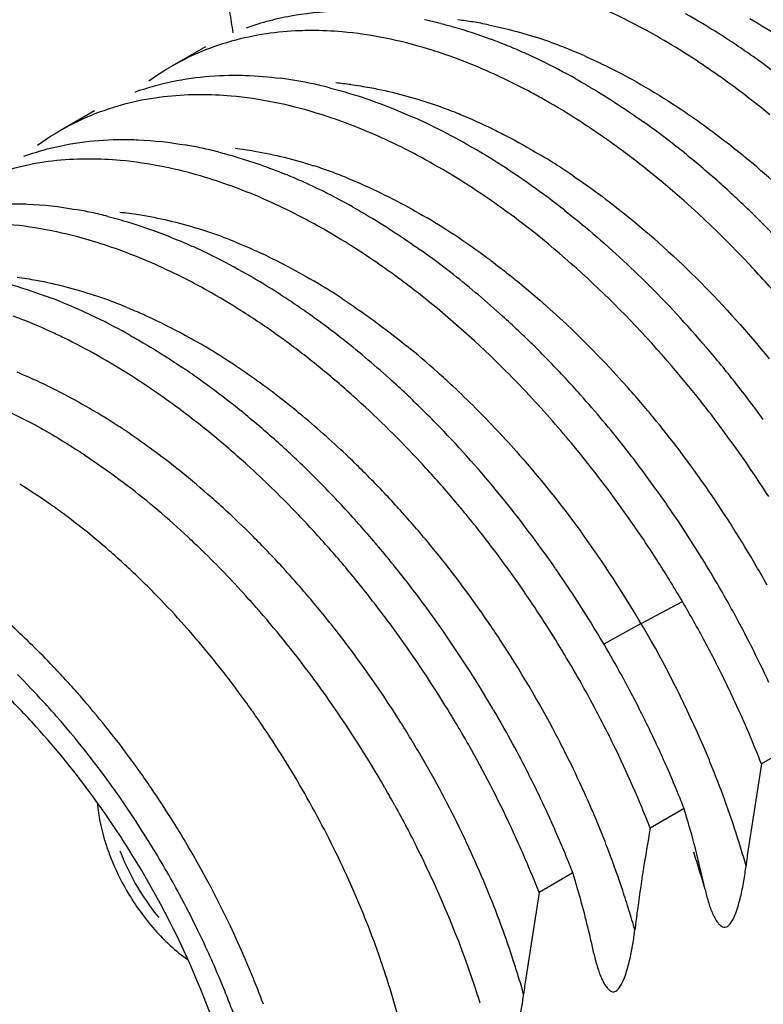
# Model space of a CAD drawing. Header units: inches. Extents: x 0 to 34, y 0 to 22.
# Tile 37 of 79: x 19.124 to 19.256, y 15.427 to 15.601. Entities that reach past the tile are written whole.
import ezdxf

# ---------------------------------------------------------------- set-up
doc = ezdxf.new("R2010")
doc.units = ezdxf.units.IN
doc.header["$LTSCALE"] = 1.87
doc.header["$MEASUREMENT"] = 0
doc.layers.get('0').update_dxf_attribs({"linetype": 'CONTINUOUS'})

msp = doc.modelspace()

# ---------------------------------------------------------------- linework, layer by layer
at = {"color": 7, "linetype": 'CONTINUOUS'}
for p, q in [((19.1572821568, 15.5965766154), (19.1513052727, 15.5931256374)), ((19.1376407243, 15.5852358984), (19.1316624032, 15.5817840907)), ((19.2614496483, 15.4733812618), (19.2554696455, 15.4699284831)), ((19.2554696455, 15.4699284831), (19.2531054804, 15.4548536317)), ((19.2418077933, 15.4620403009), (19.2358277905, 15.4585875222)), ((19.2221659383, 15.45069934), (19.2161859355, 15.4472465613)), ((19.2161859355, 15.4472465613), (19.2138163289, 15.4321132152)), ((19.2258704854, 15.4364346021), (19.2262289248, 15.4349212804))]:
    msp.add_line(p, q, dxfattribs=at)
at = {"color": 9, "linetype": 'CONTINUOUS'}
for q in [(19.2415202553, 15.4985900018), (19.2276439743, 15.4910584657)]:
    msp.add_line((19.234213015, 15.4947382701), q, dxfattribs=at)
at = {"color": 7, "linetype": 'CONTINUOUS'}
for centre, radius, start, end in [((19.7185474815, 15.6878442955), 0.563486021, 188.6795493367, 189.069790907), ((19.179688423, 15.5253249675), 0.0777452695, 75.746427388, 77.9370313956), ((19.1808500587, 15.4927472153), 0.1255657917, 57.6605307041, 60.8408892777), ((19.176016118, 15.537410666), 0.0620233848, 85.0215731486, 90.1043229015), ((19.1742330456, 15.5532436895), 0.0460041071, 105.6234943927, 116.678018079), ((19.1752825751, 15.5493676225), 0.0500196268, 98.3904829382, 105.5855447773), ((19.174031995, 15.5075466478), 0.0964163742, 67.7015487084, 69.5971639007), ((19.1755981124, 15.4843123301), 0.1355018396, 56.1866443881, 57.6921489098), ((19.1719570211, 15.5024843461), 0.1018874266, 65.8782960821, 67.7021041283), ((19.1723897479, 15.4795201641), 0.141268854, 54.7231639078, 56.1870922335), ((19.1738417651, 15.5541426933), 0.0450251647, 116.7467411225, 126.185942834), ((19.1667247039, 15.5005939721), 0.100156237, 65.9407504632, 69.6173899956), ((19.169696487, 15.4974335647), 0.1074209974, 64.1197873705, 65.8788247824), ((19.1664574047, 15.4907858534), 0.1148158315, 60.7420977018, 64.1135179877), ((19.1681307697, 15.4735171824), 0.148629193, 51.8829210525, 54.7193015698), ((19.1614149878, 15.5210270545), 0.0705730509, 77.8706386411, 82.5707129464), ((19.1599794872, 15.5139817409), 0.0777627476, 75.7380327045, 77.9273020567), ((19.1556896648, 15.538012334), 0.0500429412, 98.4249012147, 105.6340749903), ((19.1563217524, 15.5261456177), 0.0619510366, 84.9483255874, 90.0394040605), ((19.1546796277, 15.477018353), 0.126651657, 57.6162724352, 60.766402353), ((19.1563055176, 15.4626649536), 0.1580592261, 50.4436893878, 51.8004222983), ((19.1503337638, 15.4865559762), 0.1068843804, 64.1817879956, 65.9487141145), ((19.1539842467, 15.5430804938), 0.0446784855, 116.658896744, 126.1873608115), ((19.1474002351, 15.4805191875), 0.1135961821, 60.7699457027, 64.1759475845), ((19.1491013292, 15.4630911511), 0.1475318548, 51.7742530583, 54.6300833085), ((19.1411232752, 15.506147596), 0.0741657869, 77.936168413, 80.1916874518), ((19.1402771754, 15.502186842), 0.0782159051, 75.7597447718, 77.9364531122), ((19.1421031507, 15.4709502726), 0.1245333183, 57.5892821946, 60.7929879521), ((19.141404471, 15.453221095), 0.1600480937, 49.1021342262, 51.7959905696), ((19.1366253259, 15.5141454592), 0.0626024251, 84.8763311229, 89.9220925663), ((19.1358741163, 15.527512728), 0.049187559, 98.2995513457, 105.7036661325), ((19.1343438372, 15.464485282), 0.1280276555, 57.6253437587, 60.7417198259), ((19.1354080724, 15.460278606), 0.137131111, 54.6252901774, 57.6175600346), ((19.1331638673, 15.4808945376), 0.1006929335, 65.9005429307, 67.7453084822), ((19.1351694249, 15.4459279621), 0.1696429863, 47.8323475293, 49.1230652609), ((19.1307891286, 15.47558336), 0.1065108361, 64.1271722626, 65.9010366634), ((19.12824886, 15.4549554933), 0.1393397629, 54.6617444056, 57.6069028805), ((19.1284777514, 15.4504122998), 0.1491880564, 51.8266218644, 54.6486966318), ((19.1316426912, 15.4420324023), 0.174897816, 46.5688514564, 47.8327211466), ((19.1273575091, 15.468538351), 0.1143471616, 60.735055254, 64.1204660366), ((19.122099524, 15.4463504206), 0.1499161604, 51.8376804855, 54.646787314), ((19.127297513, 15.4374525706), 0.1812109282, 44.0954042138, 46.5666637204), ((19.1215302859, 15.4952375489), 0.0737365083, 77.7778459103, 80.0504253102), ((19.1205964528, 15.4909238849), 0.0781500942, 75.5958894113, 77.7782472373), ((19.1143763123, 15.4527120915), 0.1285604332, 57.5362610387, 60.6453143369), ((19.1108778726, 15.4634782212), 0.1073145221, 64.0737205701, 65.8358172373), ((19.1079367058, 15.4574545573), 0.1140178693, 60.6703497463, 64.0679276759), ((19.1094533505, 15.4398220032), 0.1482194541, 51.8212120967, 54.6625086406), ((19.102882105, 15.4483511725), 0.1244302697, 57.4839284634, 60.6945072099), ((19.1017066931, 15.4299425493), 0.1607738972, 47.7847542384, 51.8273150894), ((19.1026752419, 15.4212536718), 0.1881696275, 40.496151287, 45.3242855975), ((19.0946822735, 15.4600176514), 0.0987133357, 65.8840544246, 69.6181831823), ((19.0957447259, 15.4427657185), 0.1268498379, 57.6847094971, 60.8281891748), ((19.0972095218, 15.4393047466), 0.1351078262, 56.0069871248, 57.517611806), ((19.0936684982, 15.4340513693), 0.1414431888, 54.5448903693, 56.0074882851), ((19.0912913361, 15.4522620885), 0.1071775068, 64.159948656, 65.9235201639), ((19.090070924, 15.4338983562), 0.1373769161, 54.3641856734, 57.6618778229), ((19.0900880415, 15.4290213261), 0.1476174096, 53.1261468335, 54.5453631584), ((19.0928089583, 15.4198991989), 0.1741908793, 46.5678072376, 47.8368600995), ((19.088333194, 15.446180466), 0.1139403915, 60.755227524, 64.1540993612), ((19.0865120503, 15.4242520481), 0.1535784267, 51.7459165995, 53.1265890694), ((19.0854524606, 15.4274194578), 0.1453334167, 53.2250321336, 54.3725485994), ((19.0891099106, 15.4159902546), 0.1795725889, 45.3262958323, 46.5681825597), ((19.081333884, 15.441030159), 0.1159156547, 60.6184072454, 63.9606655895), ((19.0818806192, 15.422647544), 0.1512940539, 51.8222091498, 53.2234413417), ((19.0804868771, 15.416667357), 0.1632649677, 47.7491641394, 51.7335131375), ((19.0845735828, 15.4114117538), 0.1860178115, 42.8983707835, 45.3241753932), ((19.0751629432, 15.4301792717), 0.1283984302, 57.4844041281, 60.5945436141), ((19.0935685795, 15.4132162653), 0.2003143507, 39.4021384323, 40.5528433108), ((19.0778906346, 15.4175710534), 0.15775089, 50.4632414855, 51.8226757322), ((19.0911856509, 15.4112573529), 0.2033991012, 38.2640048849, 39.4024439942), ((19.0743006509, 15.4231068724), 0.1409617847, 54.6130962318, 56.0802809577), ((19.071400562, 15.40979492), 0.1678793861, 47.849496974, 50.4444115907), ((19.0695160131, 15.416390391), 0.149208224, 51.7835649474, 54.6087782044), ((19.0731355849, 15.4083787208), 0.1743431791, 46.5237924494, 47.7924147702), ((19.0795701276, 15.4067062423), 0.1928862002, 41.7287348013, 42.9106173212), ((19.088553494, 15.4091907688), 0.2067455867, 36.0102557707, 38.261941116), ((19.075538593, 15.4031308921), 0.1982747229, 38.2363695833, 41.7243688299), ((19.0623666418, 15.4072199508), 0.1608361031, 49.1220794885, 51.803524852), ((19.0603403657, 15.3978503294), 0.1841572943, 42.9316376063, 47.7922255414), ((19.0702403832, 15.4053237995), 0.1785520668, 45.2745541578, 46.5241185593), ((19.0696541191, 15.3998967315), 0.1980541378, 39.3060377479, 42.7844155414), ((19.0854382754, 15.4079910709), 0.2031038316, 37.1059332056, 38.2505859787), ((19.0676043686, 15.4026610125), 0.1822989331, 44.0404431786, 45.2748610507), ((19.0554465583, 15.4025036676), 0.162406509, 49.0920279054, 51.7453922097), ((19.0796130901, 15.4036856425), 0.2103469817, 32.6373036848, 37.0839766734), ((19.0566779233, 15.4005613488), 0.1695936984, 47.8493606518, 49.1411493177), ((19.0607230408, 15.3960935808), 0.1918110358, 39.2501007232, 44.0217226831), ((19.0535059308, 15.3970554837), 0.1743215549, 46.5809569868, 47.84970973), ((19.0513931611, 15.3978092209), 0.1686087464, 47.7971060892, 49.0956756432), ((19.0615582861, 15.3933392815), 0.2084723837, 34.8201724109, 39.2910797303), ((19.070548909, 15.3991554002), 0.2046544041, 35.9708168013, 38.2460159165), ((19.0505525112, 15.3939329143), 0.1786195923, 45.3319991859, 46.5812864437), ((19.0540266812, 15.3918995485), 0.1928332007, 41.7663850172, 42.9484415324), ((19.0452342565, 15.3911528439), 0.1776769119, 44.0023981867, 47.7678058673), ((19.0665093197, 15.4256305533), 0.1101722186, 55.095190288, 58.2756384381), ((19.0470454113, 15.3903923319), 0.1836031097, 42.8709886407, 45.3303761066), ((19.0517656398, 15.3898789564), 0.1958655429, 40.5956783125, 41.7666846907), ((19.0663273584, 15.3960831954), 0.2098755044, 33.7434273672, 35.9726622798), ((19.0529668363, 15.401571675), 0.1483223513, 46.9976990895, 52.4103452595), ((19.0625004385, 15.4198610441), 0.1171977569, 53.5720964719, 55.1018875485), ((19.0491995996, 15.3876906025), 0.1992379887, 38.2734449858, 40.5933477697), ((19.0493516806, 15.3865936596), 0.206627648, 34.7870412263, 39.295000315), ((19.0362080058, 15.3824538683), 0.1902126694, 41.6089521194, 43.9984323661), ((19.0419185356, 15.3855923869), 0.1906261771, 41.6829401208, 42.8799306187), ((19.0383539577, 15.3824168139), 0.1954001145, 40.5083965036, 41.683280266), ((19.0596683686, 15.3919982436), 0.210789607, 32.6019130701, 34.8252932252), ((19.0644220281, 15.3947969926), 0.2121743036, 30.4406719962, 33.7464403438), ((19.0473486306, 15.3862190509), 0.2016026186, 37.1226561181, 38.2759297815), ((19.0351385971, 15.3796683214), 0.1996300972, 39.3527799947, 40.5087238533), ((19.0314485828, 15.3782131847), 0.1965872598, 40.4452974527, 41.6119463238), ((19.0448516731, 15.3843320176), 0.2047324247, 35.9830425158, 37.1219971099), ((19.0463490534, 15.4001020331), 0.1427338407, 46.5190642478, 47.8611024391), ((19.0283229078, 15.3755472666), 0.2006954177, 39.2970341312, 40.445622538), ((19.0323238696, 15.3773587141), 0.2032711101, 38.2127320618, 39.3530952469), ((19.0603374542, 15.3924249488), 0.2099960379, 31.4848983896, 32.6021944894), ((19.0430940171, 15.3966685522), 0.1474650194, 45.2068928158, 46.5193588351), ((19.0423561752, 15.3825187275), 0.2078171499, 34.8584006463, 35.9833398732), ((19.0460479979, 15.384175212), 0.2107202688, 31.4786354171, 34.8090245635), ((19.0256098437, 15.3733254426), 0.2042021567, 38.163427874, 39.2973470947), ((19.0299570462, 15.3754939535), 0.2062842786, 37.0853828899, 38.2130381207), ((19.0615969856, 15.3931951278), 0.2085196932, 30.3607586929, 31.485181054), ((19.0654213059, 15.395347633), 0.2110342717, 28.2296295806, 30.4430762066), ((19.0399007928, 15.3934511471), 0.1519980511, 43.9204222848, 45.2071679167), ((19.039617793, 15.3806201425), 0.211149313, 32.6377224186, 34.8564451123), ((19.0348216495, 15.3886105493), 0.1590143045, 41.4134704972, 43.9072742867), ((19.0281671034, 15.3763389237), 0.1837247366, 40.9919276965, 42.1482373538), ((19.0233550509, 15.371552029), 0.2070707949, 37.0414949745, 38.1637315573), ((19.0280802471, 15.3740739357), 0.2086377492, 35.967494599, 37.0856804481), ((19.0609342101, 15.3928090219), 0.2092867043, 28.1504673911, 30.359788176), ((19.0219206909, 15.3709617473), 0.1919667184, 36.4656904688, 40.98039267), ((19.0215992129, 15.3702255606), 0.2092713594, 35.9283342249, 37.0417910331), ((19.0267293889, 15.3730923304), 0.2103075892, 30.4146975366, 35.9677856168), ((19.0683681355, 15.3969341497), 0.2076875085, 26.8705318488, 28.2285411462), ((19.022873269, 15.3846099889), 0.1485543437, 43.9105019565, 47.8185977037), ((19.0309984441, 15.3852274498), 0.1641194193, 40.1942306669, 41.4163223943), ((19.0380429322, 15.3795873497), 0.2130322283, 29.3467104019, 32.6403904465), ((19.0472428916, 15.3849051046), 0.2093201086, 28.1504606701, 31.4789189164), ((19.0203765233, 15.3693382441), 0.2107820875, 31.4994488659, 35.9286236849), ((19.0621618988, 15.3934569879), 0.2078985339, 25.9414634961, 28.1526419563), ((19.0283595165, 15.3829969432), 0.1675747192, 38.9887738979, 40.1944644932), ((19.0721268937, 15.3988320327), 0.2034767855, 24.8413579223, 26.8721930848), ((19.0259331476, 15.3810320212), 0.1706969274, 37.79826814, 38.9890019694), ((19.0173165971, 15.3792159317), 0.1562984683, 42.6595186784, 43.9223307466), ((19.0193654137, 15.38083345), 0.1481796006, 42.4778602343, 45.0610334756), ((19.0143392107, 15.3764714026), 0.1603478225, 41.4182805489, 42.6597731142), ((19.0237475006, 15.3793359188), 0.1734634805, 36.6206947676, 37.7984891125), ((19.0164647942, 15.3667890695), 0.198834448, 35.3939868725, 36.4982686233), ((19.021827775, 15.377908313), 0.1758558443, 35.4533737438, 36.620908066), ((19.0412387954, 15.3813345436), 0.2093902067, 26.0258885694, 29.3585571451), ((19.0485000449, 15.3855688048), 0.2078985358, 25.9414654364, 28.1526429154), ((19.0646401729, 15.3946685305), 0.2051399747, 24.8265719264, 25.9399715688), ((19.0097572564, 15.3724693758), 0.1664313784, 38.9889865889, 41.4079261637), ((19.0155428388, 15.3661327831), 0.1999661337, 29.8629070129, 35.3942747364), ((19.014472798, 15.3762980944), 0.1548508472, 41.2406146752, 42.4930266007), ((19.020197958, 15.3767469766), 0.1778570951, 34.2950271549, 35.4535834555), ((19.0212738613, 15.3698380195), 0.2097572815, 30.3846643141, 31.4997334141), ((19.0286563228, 15.374139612), 0.2081182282, 27.052854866, 30.4125690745), ((19.0711145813, 15.3975818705), 0.1980406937, 21.4267574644, 24.8480771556), ((19.0071902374, 15.3700329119), 0.1644571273, 33.9747120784, 41.2093503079), ((19.0135671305, 15.3737643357), 0.1533098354, 35.9253300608, 42.0745811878), ((19.0053611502, 15.3689204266), 0.1720812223, 36.6181200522, 38.9865154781), ((19.0183797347, 15.3755132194), 0.1800543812, 31.9952013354, 34.2933658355), ((19.0229839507, 15.3708396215), 0.2077754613, 29.261055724, 30.3849227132), ((19.0509783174, 15.3867803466), 0.2051399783, 24.8265734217, 25.9399735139), ((19.0245792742, 15.3717084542), 0.2059590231, 24.7600792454, 29.267122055), ((19.0528160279, 15.3868176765), 0.1965811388, 21.4131347, 26.070396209), ((19.0534376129, 15.3879169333), 0.2024307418, 23.7043381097, 24.8268693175), ((19.002344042, 15.3666591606), 0.1758516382, 35.4556394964, 36.6231104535), ((19.017298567, 15.3748155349), 0.1813406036, 27.4255732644, 31.9972966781), ((19.0568406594, 15.3894069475), 0.1987157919, 22.3475707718, 23.7054273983), ((19.0007138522, 15.3654974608), 0.1778534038, 34.2975066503, 35.4558494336), ((19.0305245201, 15.3750820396), 0.206025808, 24.8099772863, 27.0557373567), ((18.9988946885, 15.3642629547), 0.1800518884, 31.9975812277, 34.2958433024), ((19.0139900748, 15.3651923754), 0.2017828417, 28.867376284, 29.8602824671), ((19.0070355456, 15.3690015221), 0.1613934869, 32.3612584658, 35.9340500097), ((19.0605312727, 15.390928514), 0.1947238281, 21.4194445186, 22.3463856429), ((18.9997922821, 15.3647640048), 0.1735367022, 31.730756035, 34.052381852), ((19.0682713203, 15.4092983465), 0.1813742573, 16.1241080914, 16.9053023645), ((19.0336658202, 15.3765426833), 0.2025615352, 23.6812555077, 24.8077961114), ((18.9977685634, 15.3635515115), 0.1813839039, 30.8564423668, 31.9996783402), ((19.5388602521, 15.403417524), 0.3080136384, 169.6817590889, 172.5074641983), ((19.0782492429, 15.4118898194), 0.1710693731, 12.1090525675, 16.218399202), ((19.0190215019, 15.3757039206), 0.1794021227, 25.1234448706, 27.4271819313), ((19.0278329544, 15.3732235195), 0.2023699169, 23.6343453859, 24.7563760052), ((19.0368554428, 15.3779378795), 0.1990801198, 22.3426363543, 23.6822322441), ((19.1783172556, 15.4682722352), 0.0406167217, 198.3450447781, 201.7870790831), ((18.9988186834, 15.3641482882), 0.1746884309, 28.2672577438, 31.7327447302), ((18.9999894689, 15.364735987), 0.1788698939, 22.8109153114, 30.8956043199), ((19.1806386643, 15.4693313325), 0.0412267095, 200.9199934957, 204.3571858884), ((19.0303538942, 15.3743257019), 0.199618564, 22.5174182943, 23.6346054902), ((19.0403424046, 15.3793749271), 0.1953086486, 21.4191306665, 22.3415759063), ((19.0866358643, 15.402667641), 0.1651556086, 17.0407817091, 18.2409329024), ((19.5030176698, 15.4223437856), 0.2520178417, 172.5882944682, 173.2531243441), ((19.1808125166, 15.4692797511), 0.0433076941, 201.7995302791, 210.0540823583), ((19.1822949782, 15.4700883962), 0.0430478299, 204.3659380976, 212.7108244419), ((19.0222849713, 15.3772286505), 0.175800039, 22.7900581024, 25.1251031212), ((19.033415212, 15.3755939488), 0.1963049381, 21.4079211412, 22.5176563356), ((19.0541017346, 15.3996904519), 0.175634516, 16.0694767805, 16.8834815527), ((19.0903558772, 15.4038069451), 0.1612650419, 15.8222051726, 17.0410921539), ((19.0450163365, 15.3968159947), 0.185160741, 14.6208526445, 16.1459944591), ((19.181473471, 15.4695378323), 0.0420590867, 212.684522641, 219.4502860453), ((18.9998384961, 15.3646898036), 0.1735337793, 25.9475916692, 28.2692484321), ((19.0256871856, 15.3786692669), 0.1721054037, 21.6022176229, 22.7866353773), ((19.0575004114, 15.40017769), 0.1722323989, 13.7738100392, 14.5870586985), ((19.4643391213, 15.4130682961), 0.2328703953, 172.470813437, 173.2075267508), ((19.0304682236, 15.3805309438), 0.1669747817, 19.1929266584, 21.6122622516), ((19.0646229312, 15.4019133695), 0.1649014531, 12.08394827, 13.7772951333), ((19.0029422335, 15.3661925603), 0.1700853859, 22.4246392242, 25.9498708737), ((19.0349326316, 15.3820903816), 0.1622458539, 17.9593797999, 19.1911308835), ((19.0061932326, 15.3674148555), 0.1721127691, 21.6056117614, 22.7895407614), ((19.0078467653, 15.3682635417), 0.1647617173, 21.2080320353, 22.4095272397), ((19.0089347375, 15.3684998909), 0.1691643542, 20.4078197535, 21.605836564), ((19.0386548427, 15.3832961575), 0.1583332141, 16.7074824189, 17.9596300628), ((19.0363478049, 15.373984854), 0.1777461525, 17.5888960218, 18.6692308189), ((19.4590104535, 15.4000615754), 0.2472801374, 172.5525555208, 173.2165175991), ((19.0106284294, 15.3693422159), 0.1617782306, 19.9917336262, 21.2082667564), ((19.0454917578, 15.3853047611), 0.1512074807, 14.1375035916, 16.7232850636)]:
    msp.add_arc(centre, radius, start, end, dxfattribs=at)
at = {"color": 9, "linetype": 'CONTINUOUS'}
for centre, radius, start, end in [((19.1942589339, 15.5366929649), 0.0650713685, 80.9117458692, 83.3241924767), ((19.1942115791, 15.4974233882), 0.1197192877, 57.1933133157, 60.3654877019), ((19.1937139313, 15.5332846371), 0.0685229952, 78.5840400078, 80.911916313), ((19.1895956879, 15.5178685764), 0.08449444, 70.0417262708, 72.0622065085), ((19.1878595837, 15.5130852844), 0.0895830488, 68.0999893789, 70.0422840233), ((19.1859215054, 15.5082617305), 0.0947813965, 66.2296904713, 68.100538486), ((19.1749946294, 15.5283904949), 0.0620135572, 82.644007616, 85.1147420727), ((19.1692746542, 15.5045212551), 0.0866090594, 69.5755084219, 71.5555485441), ((19.1676346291, 15.5001149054), 0.0913107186, 67.6654686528, 69.5759941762), ((19.1652179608, 15.4942634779), 0.0976415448, 64.0046357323, 67.6585741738), ((19.1538682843, 15.4730593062), 0.1217090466, 57.4521715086, 59.0193786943), ((19.1533914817, 15.4569796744), 0.155755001, 47.7824566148, 50.4632445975), ((19.1502664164, 15.4948955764), 0.084783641, 70.0832726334, 72.0989777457), ((19.1506787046, 15.4680598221), 0.1276393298, 55.9332460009, 57.4526684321), ((19.1488098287, 15.4908736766), 0.0890611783, 68.1335003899, 70.0836645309), ((19.1334042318, 15.4602804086), 0.1233619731, 56.2149620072, 59.3591936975), ((19.1311288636, 15.4849360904), 0.0833118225, 70.6675968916, 72.6979907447), ((19.1297769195, 15.4810808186), 0.087397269, 68.7046724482, 70.6679686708), ((19.1275586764, 15.451442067), 0.1339583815, 53.2726451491, 56.2390841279), ((19.1144527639, 15.450149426), 0.1219641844, 56.6763904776, 59.8454956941), ((19.1102694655, 15.4704204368), 0.0867037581, 69.5703309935, 71.5521840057), ((19.1085478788, 15.4657961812), 0.0916380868, 67.6602564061, 69.570849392), ((19.0976581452, 15.4433440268), 0.116614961, 59.0420976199, 60.6536325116), ((19.096251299, 15.4248739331), 0.1531372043, 48.2311005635, 50.9274027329), ((19.0943922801, 15.4379183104), 0.1229477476, 55.9268449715, 59.0376260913), ((19.087505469, 15.4277174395), 0.1352557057, 51.5392287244, 55.9313116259), ((19.0917964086, 15.4198197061), 0.1598743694, 46.9423485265, 48.2469178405), ((19.0863223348, 15.4140155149), 0.1678526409, 43.1329996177, 46.9297162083), ((19.0931099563, 15.4131868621), 0.185555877, 39.2082226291, 41.5738215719), ((19.0790101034, 15.4167355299), 0.1491389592, 50.2378802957, 51.6077473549), ((19.0735520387, 15.4249120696), 0.1249893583, 55.8247927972, 58.9260789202), ((19.0726534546, 15.4091520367), 0.1590341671, 46.27108506, 50.224916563), ((19.0885727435, 15.4095023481), 0.1914006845, 34.5695417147, 39.2042722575), ((19.0659621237, 15.4136765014), 0.1385482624, 51.5019751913, 55.8380210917), ((19.0649267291, 15.40088101), 0.1703520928, 45.0612369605, 46.3161037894), ((19.0579336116, 15.4033563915), 0.1516228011, 48.8573836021, 51.5551773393), ((19.0610060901, 15.3969601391), 0.1758968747, 42.605785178, 45.0593600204), ((19.0826333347, 15.4052927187), 0.1986800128, 30.0837165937, 34.5973165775), ((19.0532006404, 15.3978670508), 0.1588706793, 47.5738893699, 48.8744614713), ((19.0561598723, 15.3924612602), 0.1825093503, 40.2369415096, 42.6154090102), ((19.0498383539, 15.3941964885), 0.1638484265, 45.0195170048, 47.5719447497), ((19.0654192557, 15.3954032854), 0.1958539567, 29.40018855, 36.135039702), ((19.0435812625, 15.3879054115), 0.1727213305, 42.5562538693, 45.0264861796), ((19.0532651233, 15.3899802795), 0.1863217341, 39.0762007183, 40.2443423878), ((19.0500796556, 15.3874264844), 0.1904044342, 34.4508027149, 39.0685459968), ((19.0375712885, 15.3823206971), 0.1809253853, 41.3740613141, 42.5718184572), ((19.0835586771, 15.4058202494), 0.1976148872, 28.9564590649, 30.0858541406), ((19.0329501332, 15.3782740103), 0.1870678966, 39.0221954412, 41.3686157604), ((19.0290746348, 15.3751062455), 0.1920732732, 37.8752986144, 39.0284437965), ((19.0442536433, 15.3832941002), 0.1975463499, 33.3559043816, 34.4832430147), ((19.0270922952, 15.373563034), 0.1945854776, 36.7334694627, 37.8756180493), ((19.042781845, 15.382328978), 0.1993063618, 27.7544980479, 33.3550098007), ((19.0674842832, 15.3965287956), 0.1935023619, 22.8970684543, 29.4100123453), ((19.0256089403, 15.3724546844), 0.1964371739, 35.6010366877, 36.7337832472), ((19.0246565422, 15.3717715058), 0.1976092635, 32.2425079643, 35.601343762), ((19.0257912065, 15.3724567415), 0.1962843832, 30.0045545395, 32.2450277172), ((19.0463171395, 15.3842253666), 0.1952946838, 26.6138626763, 27.7451447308), ((19.0280631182, 15.3737774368), 0.1936565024, 27.7367907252, 30.0019473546), ((19.0503360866, 15.3862186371), 0.1908086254, 24.3321769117, 26.6193620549), ((19.0769597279, 15.4007075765), 0.1831477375, 21.7196276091, 22.8461259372), ((19.0821376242, 15.4027611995), 0.1775774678, 19.4338045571, 21.7223154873), ((19.0289086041, 15.3742146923), 0.1927046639, 25.46192958, 27.7387189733), ((19.0555310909, 15.3885844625), 0.1851003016, 23.1632165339, 24.3274730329), ((19.0596798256, 15.3903585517), 0.1805881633, 21.9785971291, 23.1634816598), ((19.0911700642, 15.4059771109), 0.1679896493, 17.0536616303, 19.4244462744), ((19.0309539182, 15.3751930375), 0.1904374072, 24.3109390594, 25.4607212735), ((19.0627414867, 15.3915979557), 0.1772851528, 20.7783726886, 21.9774754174), ((19.0975886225, 15.4079830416), 0.1612650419, 15.8222051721, 17.0410921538), ((19.0339928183, 15.3765593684), 0.1871054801, 21.9873469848, 24.3127484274), ((19.0664124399, 15.3929836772), 0.1733613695, 18.3503957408, 20.7805843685), ((19.0404752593, 15.3791947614), 0.1801078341, 19.6039482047, 21.9820426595), ((19.0722069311, 15.3949350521), 0.1672471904, 17.0920741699, 18.340844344), ((19.0763645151, 15.3962122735), 0.1628978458, 15.8173495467, 17.0924738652), ((19.048293, 15.3820081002), 0.1717993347, 17.9887824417, 19.5948499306), ((19.0534190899, 15.3836825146), 0.166406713, 17.0508894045, 17.9855219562), ((19.0579698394, 15.3850741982), 0.1616479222, 15.8666520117, 17.0522587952)]:
    msp.add_arc(centre, radius, start, end, dxfattribs=at)
at = {"color": 7, "linetype": 'CONTINUOUS'}
for points, knots in [([(19.2422139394, 15.5952760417), (19.2404953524, 15.5963653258), (19.2338037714, 15.6003928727), (19.2267195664, 15.6037900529), (19.2213057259, 15.6058027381)], [0, 0, 0, 0, 0.260508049, 1, 1, 1, 1]), ([(19.1644770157, 15.5999217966), (19.1672045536, 15.6009148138), (19.1729727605, 15.6024197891), (19.1789090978, 15.6028836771), (19.1819301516, 15.6028872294)], [0, 0, 0, 0, 0.4900082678, 1, 1, 1, 1]), ([(19.1759031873, 15.599433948), (19.1752303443, 15.5994320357), (19.1725825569, 15.5993791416), (19.169937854, 15.5991410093), (19.167983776, 15.5988518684)], [0, 0, 0, 0, 0.2540766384, 1, 1, 1, 1]), ([(19.1988303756, 15.6006768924), (19.1995619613, 15.6004911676), (19.202536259, 15.5996910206), (19.2054652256, 15.5987245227), (19.2076445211, 15.5979143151)], [0, 0, 0, 0, 0.2450765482, 1, 1, 1, 1]), ([(19.2016078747, 15.594479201), (19.1999057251, 15.5951100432), (19.1933429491, 15.5973300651), (19.1864931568, 15.5987580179), (19.1813985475, 15.5992000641)], [0, 0, 0, 0, 0.261982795, 1, 1, 1, 1]), ([(19.2540497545, 15.5868776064), (19.2530806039, 15.587640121), (19.2492423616, 15.5905866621), (19.2452593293, 15.5933457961), (19.2422139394, 15.5952760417)], [0, 0, 0, 0, 0.2548510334, 1, 1, 1, 1]), ([(19.1448305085, 15.5885836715), (19.1461821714, 15.5890749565), (19.1518246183, 15.5908318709), (19.1577758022, 15.5915331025), (19.1622417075, 15.5915457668)], [0, 0, 0, 0, 0.2435895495, 1, 1, 1, 1]), ([(19.1622417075, 15.5915457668), (19.1629225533, 15.5915476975), (19.1656956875, 15.5915074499), (19.1684654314, 15.5912774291), (19.1705402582, 15.5910076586)], [0, 0, 0, 0, 0.2455154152, 1, 1, 1, 1]), ([(19.2165326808, 15.5875391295), (19.2157885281, 15.5879549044), (19.2128474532, 15.5895570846), (19.2098365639, 15.5910318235), (19.207556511, 15.5920490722)], [0, 0, 0, 0, 0.2545233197, 1, 1, 1, 1]), ([(19.2225726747, 15.5909544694), (19.2235783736, 15.5903919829), (19.2276551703, 15.5880349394), (19.2316001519, 15.5854514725), (19.2345006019, 15.5833933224)], [0, 0, 0, 0, 0.2447145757, 1, 1, 1, 1]), ([(19.1791367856, 15.5893477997), (19.1803607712, 15.5890369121), (19.1853875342, 15.5876326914), (19.190282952, 15.5857722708), (19.1938949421, 15.5841607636)], [0, 0, 0, 0, 0.2420168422, 1, 1, 1, 1]), ([(19.1562791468, 15.5880966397), (19.1556059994, 15.5880953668), (19.1529574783, 15.58804444), (19.1503120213, 15.5878055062), (19.1483577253, 15.5875152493)], [0, 0, 0, 0, 0.2541255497, 1, 1, 1, 1]), ([(19.1819897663, 15.5831331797), (19.1802877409, 15.5837640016), (19.1737228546, 15.5859823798), (19.16687225, 15.5874076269), (19.1617767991, 15.5878560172)], [0, 0, 0, 0, 0.2619170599, 1, 1, 1, 1]), ([(19.1422034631, 15.5862038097), (19.1414867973, 15.5860023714), (19.1386633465, 15.5851376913), (19.1359212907, 15.5840054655), (19.13394794, 15.5830146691)], [0, 0, 0, 0, 0.252133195, 1, 1, 1, 1]), ([(19.2343441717, 15.575583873), (19.2333751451, 15.5763449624), (19.2295368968, 15.5792866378), (19.2255562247, 15.5820437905), (19.2225126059, 15.5839731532)], [0, 0, 0, 0, 0.2548040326, 1, 1, 1, 1]), ([(19.1969170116, 15.5761798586), (19.1956814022, 15.5768710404), (19.1908420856, 15.5794679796), (19.1858120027, 15.5817165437), (19.1819897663, 15.5831331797)], [0, 0, 0, 0, 0.2577864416, 1, 1, 1, 1]), ([(19.1251921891, 15.5772388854), (19.1265453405, 15.5777304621), (19.1321917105, 15.5794915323), (19.1381484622, 15.5802000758), (19.1426181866, 15.5802084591)], [0, 0, 0, 0, 0.243624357, 1, 1, 1, 1]), ([(19.1426181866, 15.5802084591), (19.1435280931, 15.5802101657), (19.1472581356, 15.580129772), (19.1509785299, 15.5797092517), (19.1537575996, 15.579229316)], [0, 0, 0, 0, 0.243935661, 1, 1, 1, 1]), ([(19.1367104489, 15.5767478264), (19.13603606, 15.5767479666), (19.1333829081, 15.576703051), (19.1307321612, 15.5764716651), (19.1287739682, 15.5761851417)], [0, 0, 0, 0, 0.2541571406, 1, 1, 1, 1]), ([(19.1595173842, 15.5779993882), (19.1604947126, 15.5777515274), (19.1644882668, 15.5766582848), (19.1684001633, 15.5752723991), (19.1712987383, 15.5740868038)], [0, 0, 0, 0, 0.2435466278, 1, 1, 1, 1]), ([(19.1624502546, 15.571753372), (19.1607468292, 15.5723863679), (19.1541753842, 15.5746123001), (19.1473173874, 15.5760422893), (19.1422160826, 15.5764977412)], [0, 0, 0, 0, 0.2618935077, 1, 1, 1, 1]), ([(19.2594305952, 15.5513386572), (19.2574862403, 15.553610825), (19.2497212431, 15.5622819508), (19.2411460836, 15.57024154), (19.2343441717, 15.575583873)], [0, 0, 0, 0, 0.2569269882, 1, 1, 1, 1]), ([(19.1773985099, 15.5647655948), (19.1761612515, 15.5654603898), (19.1713163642, 15.5680706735), (19.1662788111, 15.5703306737), (19.1624502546, 15.571753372)], [0, 0, 0, 0, 0.2578423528, 1, 1, 1, 1]), ([(19.1231233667, 15.5688638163), (19.1240339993, 15.5688640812), (19.1277670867, 15.5687787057), (19.1314902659, 15.5683522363), (19.1342705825, 15.5678650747)], [0, 0, 0, 0, 0.2439212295, 1, 1, 1, 1]), ([(19.1832559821, 15.568291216), (19.1842614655, 15.567728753), (19.188337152, 15.5653719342), (19.1922814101, 15.5627895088), (19.1951822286, 15.5607334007)], [0, 0, 0, 0, 0.2447283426, 1, 1, 1, 1]), ([(19.1400370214, 15.5666173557), (19.1412622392, 15.5663029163), (19.1462936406, 15.5648843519), (19.1511928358, 15.5630106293), (19.1548073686, 15.5613894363)], [0, 0, 0, 0, 0.2420267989, 1, 1, 1, 1]), ([(19.2206824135, 15.5676956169), (19.2219096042, 15.5667317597), (19.226852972, 15.5627276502), (19.2315610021, 15.5584345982), (19.2349760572, 15.5550606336)], [0, 0, 0, 0, 0.2453118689, 1, 1, 1, 1]), ([(19.1426488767, 15.5604619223), (19.1409460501, 15.5610933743), (19.1343829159, 15.5633155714), (19.1275308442, 15.5647421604), (19.1224354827, 15.5651785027)], [0, 0, 0, 0, 0.2620631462, 1, 1, 1, 1]), ([(19.2449378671, 15.5337330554), (19.2404068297, 15.5394802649), (19.2309200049, 15.5502652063), (19.2202459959, 15.5598915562), (19.2147314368, 15.5642240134)], [0, 0, 0, 0, 0.5106631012, 1, 1, 1, 1]), ([(19.1952241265, 15.552768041), (19.1942544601, 15.5535310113), (19.1904128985, 15.556480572), (19.1864288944, 15.5592458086), (19.1833831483, 15.5611825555)], [0, 0, 0, 0, 0.2547575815, 1, 1, 1, 1]), ([(19.1575751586, 15.5535261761), (19.1563396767, 15.5542149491), (19.1514989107, 15.5568033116), (19.1464694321, 15.5590451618), (19.1426488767, 15.5604619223)], [0, 0, 0, 0, 0.2576845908, 1, 1, 1, 1]), ([(19.1202435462, 15.5553156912), (19.120975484, 15.5551293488), (19.1239506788, 15.5543269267), (19.1268810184, 15.553360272), (19.1290616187, 15.5525507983)], [0, 0, 0, 0, 0.2451204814, 1, 1, 1, 1]), ([(19.2150089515, 15.5344233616), (19.213443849, 15.5361127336), (19.2072096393, 15.5426024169), (19.2004862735, 15.548627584), (19.1952241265, 15.552768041)], [0, 0, 0, 0, 0.2559182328, 1, 1, 1, 1]), ([(19.1322194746, 15.5451795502), (19.1314766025, 15.5455417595), (19.1285451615, 15.5469299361), (19.1255484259, 15.5481811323), (19.1232837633, 15.5490256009)], [0, 0, 0, 0, 0.2548117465, 1, 1, 1, 1]), ([(19.1439978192, 15.5455980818), (19.1447510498, 15.5451769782), (19.1477956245, 15.5434314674), (19.1507655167, 15.5415563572), (19.1529616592, 15.5400798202)], [0, 0, 0, 0, 0.2459035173, 1, 1, 1, 1]), ([(19.0836198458, 15.5389654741), (19.0904112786, 15.5402518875), (19.1015710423, 15.5396660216), (19.1159645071, 15.535303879), (19.123354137, 15.5318547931), (19.1270611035, 15.5298435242)], [0, 0, 0, 0, 0.4598854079, 0.7194032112, 1, 1, 1, 1]), ([(19.156001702, 15.5300361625), (19.1550336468, 15.5307988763), (19.1511984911, 15.5337477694), (19.1472214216, 15.5365133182), (19.1441808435, 15.5384506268)], [0, 0, 0, 0, 0.2547518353, 1, 1, 1, 1]), ([(19.1270611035, 15.5298435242), (19.1284485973, 15.5290907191), (19.1341110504, 15.5258283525), (19.1395158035, 15.5221229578), (19.1434437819, 15.5191022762)], [0, 0, 0, 0, 0.2416024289, 1, 1, 1, 1]), ([(19.1421134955, 15.5059421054), (19.1412968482, 15.506680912), (19.1380590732, 15.5095414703), (19.134684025, 15.5122476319), (19.132093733, 15.5141589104)], [0, 0, 0, 0, 0.2548981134, 1, 1, 1, 1]), ([(19.1541267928, 15.5100437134), (19.1550072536, 15.5092247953), (19.1585377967, 15.5058650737), (19.1619191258, 15.5023492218), (19.1643826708, 15.4996276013)], [0, 0, 0, 0, 0.2467315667, 1, 1, 1, 1]), ([(19.1273649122, 15.476496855), (19.1254014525, 15.4786658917), (19.1176924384, 15.4866766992), (19.1089629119, 15.493756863), (19.1019943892, 15.4980678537)], [0, 0, 0, 0, 0.2631068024, 1, 1, 1, 1]), ([(19.1381317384, 15.4631247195), (19.1381867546, 15.4625038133), (19.1385032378, 15.4599156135), (19.1391411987, 15.4573709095), (19.1397647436, 15.4554885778)], [0, 0, 0, 0, 0.2391697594, 1, 1, 1, 1]), ([(19.1906992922, 15.4626098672), (19.1921203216, 15.46003245), (19.1974871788, 15.4497772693), (19.2019789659, 15.4390587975), (19.2047413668, 15.4308821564)], [0, 0, 0, 0, 0.2542969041, 1, 1, 1, 1]), ([(19.1637165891, 15.4070675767), (19.1618565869, 15.4154557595), (19.1563492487, 15.4322234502), (19.1481537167, 15.4478290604), (19.1433630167, 15.4553883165)], [0, 0, 0, 0, 0.4898083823, 1, 1, 1, 1]), ([(19.2455123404, 15.447775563), (19.2456666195, 15.4470541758), (19.2459342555, 15.445991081), (19.2463839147, 15.4446200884), (19.2467623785, 15.4436484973), (19.2471951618, 15.4427364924), (19.2476213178, 15.442036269), (19.2480272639, 15.4415514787), (19.2483736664, 15.4412508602), (19.2488124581, 15.4410416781), (19.2493914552, 15.4411185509), (19.2498888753, 15.4415820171), (19.2504346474, 15.4424132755), (19.2509361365, 15.4435874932), (19.2514006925, 15.4450111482), (19.2518965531, 15.446881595), (19.2523684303, 15.4491898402), (19.2526372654, 15.45103878), (19.2527450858, 15.4519516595)], [0, 0, 0, 0, 0.1121204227, 0.1663565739, 0.2192256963, 0.270479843, 0.3196653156, 0.3433122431, 0.3662838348, 0.3891183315, 0.4149912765, 0.4494579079, 0.4884589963, 0.5663752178, 0.6421579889, 0.716189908, 0.8602902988, 1, 1, 1, 1]), ([(19.1433274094, 15.4475905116), (19.1437977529, 15.4467758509), (19.1457403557, 15.4436458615), (19.1480777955, 15.4407545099), (19.1500265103, 15.4388242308)], [0, 0, 0, 0, 0.2553733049, 1, 1, 1, 1]), ([(19.2262289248, 15.4349212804), (19.2264025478, 15.4342881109), (19.2266929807, 15.4333568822), (19.227170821, 15.4321670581), (19.2275724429, 15.43133588), (19.2280352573, 15.430579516), (19.228512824, 15.4300329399), (19.2289989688, 15.4297357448), (19.2297118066, 15.4296453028), (19.2305130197, 15.4304951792), (19.231070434, 15.4316625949), (19.231554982, 15.4329743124), (19.2319341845, 15.4342735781), (19.2322542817, 15.4355645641), (19.2325252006, 15.4368431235), (19.2328324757, 15.4385194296), (19.2330047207, 15.4397769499), (19.2331032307, 15.4406106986)], [0, 0, 0, 0, 0.1081262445, 0.1603572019, 0.2110847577, 0.2599194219, 0.3063064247, 0.328868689, 0.3526516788, 0.4183355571, 0.4960899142, 0.572195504, 0.6464947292, 0.7193738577, 0.7910771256, 0.8617345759, 1, 1, 1, 1]), ([(19.1500265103, 15.4388242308), (19.1503589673, 15.438494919), (19.1516715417, 15.4372439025), (19.1530832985, 15.4360950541), (19.1541844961, 15.4353222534)], [0, 0, 0, 0, 0.2580697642, 1, 1, 1, 1]), ([(19.2065853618, 15.4236297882), (19.2067564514, 15.4229962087), (19.207047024, 15.4220654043), (19.2075238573, 15.4208758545), (19.2079241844, 15.4200444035), (19.208384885, 15.419286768), (19.2088591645, 15.4187376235), (19.2093398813, 15.4184350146), (19.2100447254, 15.4183268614), (19.2108583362, 15.4191626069), (19.2114133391, 15.4203260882), (19.2119004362, 15.4216358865), (19.2122805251, 15.4229342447), (19.2126017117, 15.4242242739), (19.2128740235, 15.4255019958), (19.2131819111, 15.4271784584), (19.2133625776, 15.4284353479), (19.2134613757, 15.4292697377)], [0, 0, 0, 0, 0.1081935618, 0.1604445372, 0.2112065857, 0.2600947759, 0.3065514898, 0.3291167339, 0.3527653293, 0.4178606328, 0.4956229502, 0.5717717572, 0.6461101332, 0.7190285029, 0.790773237, 0.8614811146, 1, 1, 1, 1])]:
    msp.add_open_spline(points, degree=3, knots=knots, dxfattribs=at)
at = {"color": 9, "linetype": 'CONTINUOUS'}
for points, knots in [([(19.2072767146, 15.6004519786), (19.2079675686, 15.6003126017), (19.2107783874, 15.5997014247), (19.2135525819, 15.5989242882), (19.215618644, 15.5982558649)], [0, 0, 0, 0, 0.2450301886, 1, 1, 1, 1]), ([(19.2241251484, 15.5950026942), (19.2255727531, 15.5943653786), (19.2315058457, 15.5915788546), (19.2371755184, 15.5882432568), (19.2413087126, 15.5854803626)], [0, 0, 0, 0, 0.2413574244, 1, 1, 1, 1]), ([(19.1829344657, 15.5898936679), (19.1840638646, 15.5897480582), (19.1887170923, 15.5890200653), (19.1932900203, 15.5878101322), (19.1966764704, 15.5866812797)], [0, 0, 0, 0, 0.2418548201, 1, 1, 1, 1]), ([(19.2413087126, 15.5854803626), (19.242261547, 15.5848434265), (19.2461111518, 15.5821949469), (19.2498211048, 15.5793448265), (19.2525409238, 15.5771004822)], [0, 0, 0, 0, 0.2452962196, 1, 1, 1, 1]), ([(19.2080140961, 15.58202658), (19.2087267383, 15.5816797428), (19.2116117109, 15.5802343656), (19.2144308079, 15.5786582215), (19.2165177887, 15.5774055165)], [0, 0, 0, 0, 0.2456304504, 1, 1, 1, 1]), ([(19.162495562, 15.5786475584), (19.1636312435, 15.5785150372), (19.1683113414, 15.5778398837), (19.1729162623, 15.5766757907), (19.176326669, 15.5755747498)], [0, 0, 0, 0, 0.2418780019, 1, 1, 1, 1]), ([(19.1819802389, 15.5735272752), (19.1831782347, 15.5730466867), (19.1880779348, 15.5709590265), (19.1928048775, 15.5684737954), (19.1962761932, 15.5664184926)], [0, 0, 0, 0, 0.2424061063, 1, 1, 1, 1]), ([(19.2221769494, 15.573794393), (19.2253033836, 15.5716807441), (19.2380272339, 15.5622536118), (19.2492173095, 15.5508308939), (19.2568113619, 15.5414761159)], [0, 0, 0, 0, 0.2385054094, 1, 1, 1, 1]), ([(19.142106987, 15.567379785), (19.1432391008, 15.5672615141), (19.1479048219, 15.566645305), (19.1525011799, 15.5655383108), (19.1559064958, 15.5644780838)], [0, 0, 0, 0, 0.2419379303, 1, 1, 1, 1]), ([(19.1615174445, 15.5625106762), (19.1627065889, 15.5620473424), (19.1675724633, 15.5600300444), (19.1722687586, 15.557612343), (19.1757194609, 15.5556086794)], [0, 0, 0, 0, 0.2423300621, 1, 1, 1, 1]), ([(19.2076668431, 15.5588084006), (19.209807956, 15.5572124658), (19.2184669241, 15.5503621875), (19.2263718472, 15.5425775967), (19.2319245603, 15.5363188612)], [0, 0, 0, 0, 0.2419483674, 1, 1, 1, 1]), ([(19.1240046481, 15.5558707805), (19.1251305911, 15.5557261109), (19.1297703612, 15.5550020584), (19.1343295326, 15.5537944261), (19.1377060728, 15.5526686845)], [0, 0, 0, 0, 0.2418168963, 1, 1, 1, 1]), ([(19.1814558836, 15.5520603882), (19.1824153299, 15.5514304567), (19.1862925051, 15.5488099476), (19.1900323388, 15.5459873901), (19.1927743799, 15.5437616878)], [0, 0, 0, 0, 0.2452787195, 1, 1, 1, 1]), ([(19.1433793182, 15.550556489), (19.14433586, 15.5501635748), (19.1482301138, 15.5484884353), (19.1520161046, 15.5465644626), (19.1548097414, 15.5449941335)], [0, 0, 0, 0, 0.2439576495, 1, 1, 1, 1]), ([(19.1239114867, 15.5391546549), (19.1250982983, 15.5386653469), (19.1299506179, 15.5365453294), (19.1346289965, 15.534035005), (19.1380644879, 15.5319657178)], [0, 0, 0, 0, 0.2424736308, 1, 1, 1, 1]), ([(19.2088159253, 15.5287753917), (19.2101203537, 15.5273852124), (19.2153052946, 15.5216773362), (19.2201315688, 15.5156450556), (19.2235544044, 15.5109574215)], [0, 0, 0, 0, 0.2472354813, 1, 1, 1, 1])]:
    msp.add_open_spline(points, degree=3, knots=knots, dxfattribs=at)

doc.saveas('drawing.dxf')
